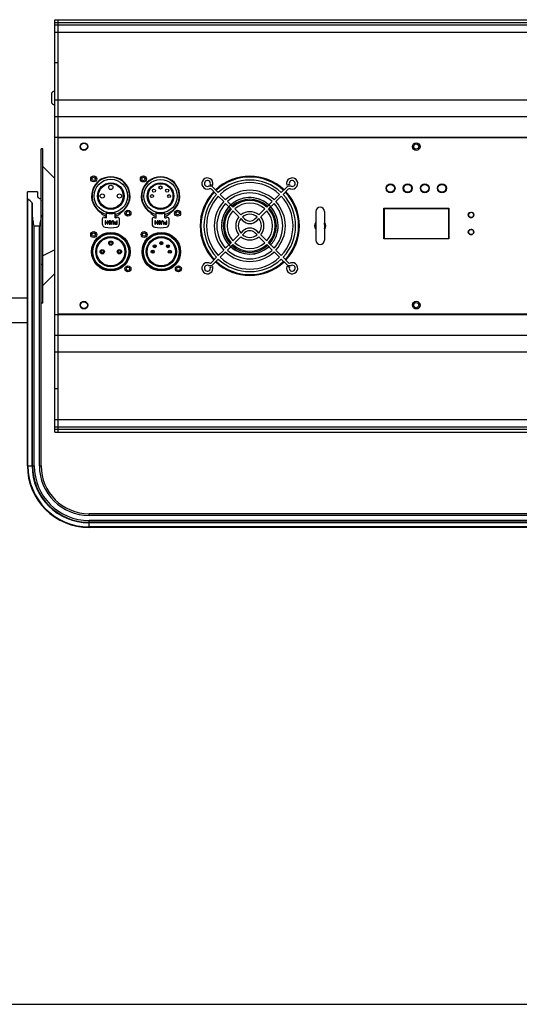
# Model space of a CAD drawing. Header units: millimetres. Extents: x -173733 to 2162, y 0 to 2473.
# Tile 2 of 17: x 342 to 633, y 0 to 575. Entities that reach past the tile are written whole.
import ezdxf

# ---------------------------------------------------------------- set-up
doc = ezdxf.new("R2010")
doc.units = ezdxf.units.MM
doc.header["$LTSCALE"] = 108.9
doc.layers.get('0').update_dxf_attribs({"linetype": 'CONTINUOUS'})
doc.layers.add('solid', color=7, linetype='CONTINUOUS', lineweight=30)
doc.layers.add('table', color=7, linetype='CONTINUOUS', lineweight=30)

msp = doc.modelspace()

# ---------------------------------------------------------------- linework, layer by layer
at = {"color": 7, "linetype": 'Continuous'}
for p, q in [((0, 0), (1980, 0)), ((23.33, 0), (1956.67, 0))]:
    msp.add_line(p, q, dxfattribs=at)
at = {"color": 2, "linetype": 'Continuous'}
msp.add_line((23.32, -0.01), (1956.65, -0.01), dxfattribs=at)
at = {"layer": 'solid'}
for p, q in [((362.16, 334.15), (362.16, 574.89)), ((362.16, 574.89), (784.16, 574.89)), ((362.16, 573.24), (784.16, 573.24)), ((362.16, 571.89), (784.16, 571.89)), ((364.16, 334.15), (364.16, 574.89)), ((362.16, 567.53), (784.16, 567.53)), ((364.16, 549.73), (362.16, 549.73)), ((360.16, 531.15), (360.16, 527.15)), ((362.16, 528.11), (784.16, 528.11)), ((362.16, 518.32), (784.16, 518.32)), ((362.16, 506.32), (784.16, 506.32)), ((782.16, 505.92), (364.16, 505.92)), ((379.16, 503.07), (379.16, 502.82)), ((570.91, 500.82), (571.66, 500.82)), ((575.41, 500.82), (574.66, 500.82)), ((354.16, 413.72), (354.16, 499.42)), ((355.16, 499.42), (354.16, 499.42)), ((355.16, 409.42), (355.16, 499.42)), ((379.16, 498.57), (379.16, 498.82)), ((362.16, 482.21), (355.16, 489.21)), ((452.91, 478.74), (454.34, 478.28)), ((499.08, 478.74), (497.65, 478.28)), ((346.16, 314.42), (346.16, 474.42)), ((351.91, 474.42), (346.16, 474.42)), ((351.91, 474.42), (351.95, 474.42)), ((352.16, 471.43), (352.16, 474.41)), ((383.86, 473.84), (383.86, 469.94)), ((405.86, 469.94), (405.86, 473.84)), ((412.88, 473.79), (412.88, 469.89)), ((434.88, 469.89), (434.88, 473.79)), ((453.57, 475.89), (456.56, 472.9)), ((454.63, 476.95), (457.62, 473.96)), ((457.62, 471.84), (460.8, 468.66)), ((458.68, 472.9), (461.86, 469.72)), ((490.13, 469.72), (493.31, 472.9)), ((491.19, 468.66), (494.37, 471.84)), ((494.37, 473.96), (497.36, 476.95)), ((495.43, 472.9), (498.42, 475.89)), ((346.46, 314.42), (346.46, 470.19)), ((348.87, 314.42), (348.87, 467.97)), ((349.16, 314.42), (349.16, 467.16)), ((461.86, 467.59), (465.05, 464.41)), ((462.92, 468.65), (466.11, 465.47)), ((467.34, 467.38), (467.34, 467.38)), ((485.88, 465.47), (489.07, 468.65)), ((486.94, 464.41), (490.13, 467.59)), ((392.36, 459.18), (392.36, 462.51)), ((397.36, 459.18), (397.36, 462.51)), ((421.38, 459.13), (421.38, 462.46)), ((426.38, 459.13), (426.38, 462.46)), ((466.11, 463.35), (469.66, 459.8)), ((467.17, 464.41), (470.72, 460.86)), ((481.27, 460.86), (484.82, 464.41)), ((482.34, 459.8), (485.88, 463.35)), ((491.44, 460.32), (491.46, 460.28)), ((514.58, 462.9), (514.58, 446.15)), ((519.58, 462.9), (519.58, 446.15)), ((554.16, 446.92), (554.16, 464.92)), ((554.16, 464.92), (592.16, 464.92)), ((554.41, 464.92), (554.41, 446.92)), ((554.41, 464.67), (591.91, 464.67)), ((591.91, 464.92), (591.91, 446.92)), ((592.16, 464.92), (592.16, 446.92)), ((350.16, 314.42), (350.16, 454.42)), ((353.16, 454.42), (350.16, 454.42)), ((353.16, 314.42), (353.16, 454.42)), ((389.89, 458.51), (389.89, 455.71)), ((391.62, 457.43), (391.62, 455.53)), ((391.86, 457.43), (391.62, 457.43)), ((391.62, 455.53), (391.86, 455.53)), ((391.86, 456.54), (391.86, 457.43)), ((392.97, 456.54), (391.86, 456.54)), ((391.86, 455.53), (391.86, 456.3)), ((391.86, 456.3), (392.97, 456.3)), ((392.97, 457.43), (392.97, 456.54)), ((393.21, 457.43), (392.97, 457.43)), ((392.97, 456.3), (392.97, 455.53)), ((392.97, 455.53), (393.21, 455.53)), ((393.21, 455.53), (393.21, 457.43)), ((393.6, 457.15), (393.53, 456.99)), ((393.53, 456.99), (393.53, 456.78)), ((393.53, 456.78), (393.6, 456.62)), ((393.76, 457.31), (393.6, 457.15)), ((393.6, 456.62), (393.76, 456.46)), ((393.64, 455.97), (393.68, 455.85)), ((393.88, 455.97), (393.64, 455.97)), ((393.68, 455.85), (393.8, 455.69)), ((393.92, 457.39), (393.76, 457.31)), ((393.76, 456.95), (393.84, 457.07)), ((393.76, 456.82), (393.76, 456.95)), ((393.84, 456.7), (393.76, 456.82)), ((393.76, 456.46), (393.92, 456.38)), ((393.8, 455.69), (393.96, 455.57)), ((393.84, 457.07), (393.96, 457.15)), ((393.96, 456.62), (393.84, 456.7)), ((393.92, 455.89), (393.88, 455.97)), ((394.12, 457.43), (393.92, 457.39)), ((393.92, 456.38), (394.12, 456.34)), ((394, 455.81), (393.92, 455.89)), ((393.96, 457.15), (394.12, 457.19)), ((394.12, 456.58), (393.96, 456.62)), ((393.96, 455.57), (394.16, 455.53)), ((394.12, 455.77), (394, 455.81)), ((394.44, 457.43), (394.12, 457.43)), ((394.12, 457.19), (394.44, 457.19)), ((394.36, 456.58), (394.12, 456.58)), ((394.12, 456.34), (394.36, 456.34)), ((394.36, 455.77), (394.12, 455.77)), ((394.16, 455.53), (394.36, 455.53)), ((394.52, 456.54), (394.36, 456.58)), ((394.36, 456.34), (394.48, 456.3)), ((394.48, 455.81), (394.36, 455.77)), ((394.36, 455.53), (394.52, 455.57)), ((394.64, 457.39), (394.44, 457.43)), ((394.44, 457.19), (394.6, 457.15)), ((394.48, 456.3), (394.6, 456.22)), ((394.6, 455.89), (394.48, 455.81)), ((394.68, 456.46), (394.52, 456.54)), ((394.52, 455.57), (394.68, 455.65)), ((394.6, 457.15), (394.72, 457.03)), ((394.6, 456.22), (394.64, 456.09)), ((394.64, 456.01), (394.6, 455.89)), ((394.84, 457.27), (394.64, 457.39)), ((394.64, 456.09), (394.64, 456.01)), ((394.84, 456.3), (394.68, 456.46)), ((394.68, 455.65), (394.84, 455.81)), ((394.72, 457.03), (394.76, 456.9)), ((394.76, 456.9), (394.99, 456.9)), ((394.96, 457.07), (394.84, 457.27)), ((394.88, 456.13), (394.84, 456.3)), ((394.84, 455.81), (394.88, 455.97)), ((394.88, 455.97), (394.88, 456.13)), ((394.99, 456.9), (394.96, 457.07)), ((395.35, 456.99), (395.31, 456.78)), ((395.31, 456.78), (395.31, 455.53)), ((395.31, 455.53), (395.55, 455.53)), ((395.43, 457.15), (395.35, 456.99)), ((395.59, 457.31), (395.43, 457.15)), ((395.55, 456.78), (395.59, 456.95)), ((395.55, 455.53), (395.55, 456.78)), ((395.75, 457.39), (395.59, 457.31)), ((395.59, 456.95), (395.67, 457.07)), ((395.67, 457.07), (395.79, 457.15)), ((395.95, 457.43), (395.75, 457.39)), ((395.79, 457.15), (395.95, 457.19)), ((396.11, 457.43), (395.95, 457.43)), ((395.95, 457.19), (396.11, 457.19)), ((396.31, 457.39), (396.11, 457.43)), ((396.11, 457.19), (396.27, 457.15)), ((396.27, 457.15), (396.38, 457.07)), ((396.46, 457.31), (396.31, 457.39)), ((396.38, 457.07), (396.46, 456.95)), ((396.62, 457.15), (396.46, 457.31)), ((396.46, 456.95), (396.5, 456.78)), ((396.5, 456.78), (396.5, 455.53)), ((396.5, 455.53), (396.74, 455.53)), ((396.7, 456.99), (396.62, 457.15)), ((396.74, 456.78), (396.7, 456.99)), ((396.74, 455.53), (396.74, 456.78)), ((397.1, 456.26), (397.06, 456.13)), ((397.06, 456.13), (397.06, 455.97)), ((397.06, 455.97), (397.1, 455.85)), ((397.22, 456.42), (397.1, 456.26)), ((397.1, 455.85), (397.22, 455.69)), ((397.38, 456.54), (397.22, 456.42)), ((397.22, 455.69), (397.38, 455.57)), ((397.3, 456.09), (397.34, 456.22)), ((397.3, 455.97), (397.3, 456.09)), ((397.34, 455.85), (397.3, 455.97)), ((397.34, 456.22), (397.42, 456.3)), ((397.42, 455.77), (397.34, 455.85)), ((397.58, 456.58), (397.38, 456.54)), ((397.38, 455.57), (397.58, 455.53)), ((397.42, 456.3), (397.54, 456.34)), ((397.54, 455.73), (397.42, 455.77)), ((397.54, 456.34), (398.29, 456.34)), ((398.29, 455.73), (397.54, 455.73)), ((398.29, 456.58), (397.58, 456.58)), ((397.58, 455.53), (398.53, 455.53)), ((398.29, 457.43), (398.29, 456.58)), ((398.53, 457.43), (398.29, 457.43)), ((398.29, 456.34), (398.29, 455.73)), ((398.53, 455.53), (398.53, 457.43)), ((399.83, 455.71), (399.83, 458.51)), ((418.91, 458.46), (418.91, 455.66)), ((420.64, 457.39), (420.64, 455.48)), ((420.88, 457.39), (420.64, 457.39)), ((420.64, 455.48), (420.88, 455.48)), ((420.88, 456.49), (420.88, 457.39)), ((421.99, 456.49), (420.88, 456.49)), ((420.88, 455.48), (420.88, 456.25)), ((420.88, 456.25), (421.99, 456.25)), ((421.99, 457.39), (421.99, 456.49)), ((422.23, 457.39), (421.99, 457.39)), ((421.99, 456.25), (421.99, 455.48)), ((421.99, 455.48), (422.23, 455.48)), ((422.23, 455.48), (422.23, 457.39)), ((422.63, 457.1), (422.55, 456.94)), ((422.55, 456.94), (422.55, 456.74)), ((422.55, 456.74), (422.63, 456.57)), ((422.79, 457.26), (422.63, 457.1)), ((422.63, 456.57), (422.79, 456.41)), ((422.67, 455.92), (422.71, 455.8)), ((422.9, 455.92), (422.67, 455.92)), ((422.71, 455.8), (422.83, 455.64)), ((422.94, 457.34), (422.79, 457.26)), ((422.79, 456.9), (422.87, 457.02)), ((422.79, 456.78), (422.79, 456.9)), ((422.87, 456.66), (422.79, 456.78)), ((422.79, 456.41), (422.94, 456.33)), ((422.83, 455.64), (422.98, 455.52)), ((422.87, 457.02), (422.98, 457.1)), ((422.98, 456.57), (422.87, 456.66)), ((422.94, 455.84), (422.9, 455.92)), ((423.14, 457.39), (422.94, 457.34)), ((422.94, 456.33), (423.14, 456.29)), ((423.02, 455.76), (422.94, 455.84)), ((422.98, 457.1), (423.14, 457.14)), ((423.14, 456.53), (422.98, 456.57)), ((422.98, 455.52), (423.18, 455.48)), ((423.14, 455.72), (423.02, 455.76)), ((423.46, 457.39), (423.14, 457.39)), ((423.14, 457.14), (423.46, 457.14)), ((423.38, 456.53), (423.14, 456.53)), ((423.14, 456.29), (423.38, 456.29)), ((423.38, 455.72), (423.14, 455.72)), ((423.18, 455.48), (423.38, 455.48)), ((423.54, 456.49), (423.38, 456.53)), ((423.38, 456.29), (423.5, 456.25)), ((423.5, 455.76), (423.38, 455.72)), ((423.38, 455.48), (423.54, 455.52)), ((423.66, 457.34), (423.46, 457.39)), ((423.46, 457.14), (423.62, 457.1)), ((423.5, 456.25), (423.62, 456.17)), ((423.62, 455.84), (423.5, 455.76)), ((423.7, 456.41), (423.54, 456.49)), ((423.54, 455.52), (423.7, 455.6)), ((423.62, 457.1), (423.74, 456.98)), ((423.62, 456.17), (423.66, 456.05)), ((423.66, 455.97), (423.62, 455.84)), ((423.86, 457.22), (423.66, 457.34)), ((423.66, 456.05), (423.66, 455.97)), ((423.86, 456.25), (423.7, 456.41)), ((423.7, 455.6), (423.86, 455.76)), ((423.74, 456.98), (423.78, 456.86)), ((423.78, 456.86), (424.02, 456.86)), ((423.98, 457.02), (423.86, 457.22)), ((423.9, 456.09), (423.86, 456.25)), ((423.86, 455.76), (423.9, 455.92)), ((423.9, 455.92), (423.9, 456.09)), ((424.02, 456.86), (423.98, 457.02)), ((424.37, 456.94), (424.33, 456.74)), ((424.33, 456.74), (424.33, 455.48)), ((424.33, 455.48), (424.57, 455.48)), ((424.45, 457.1), (424.37, 456.94)), ((424.61, 457.26), (424.45, 457.1)), ((424.57, 456.74), (424.61, 456.9)), ((424.57, 455.48), (424.57, 456.74)), ((424.77, 457.34), (424.61, 457.26)), ((424.61, 456.9), (424.69, 457.02)), ((424.69, 457.02), (424.81, 457.1)), ((424.97, 457.39), (424.77, 457.34)), ((424.81, 457.1), (424.97, 457.14)), ((425.13, 457.39), (424.97, 457.39)), ((424.97, 457.14), (425.13, 457.14)), ((425.33, 457.34), (425.13, 457.39)), ((425.13, 457.14), (425.29, 457.1)), ((425.29, 457.1), (425.41, 457.02)), ((425.49, 457.26), (425.33, 457.34)), ((425.41, 457.02), (425.49, 456.9)), ((425.65, 457.1), (425.49, 457.26)), ((425.49, 456.9), (425.53, 456.74)), ((425.53, 456.74), (425.53, 455.48)), ((425.53, 455.48), (425.76, 455.48)), ((425.72, 456.94), (425.65, 457.1)), ((425.76, 456.74), (425.72, 456.94)), ((425.76, 455.48), (425.76, 456.74)), ((426.12, 456.21), (426.08, 456.09)), ((426.08, 456.09), (426.08, 455.92)), ((426.08, 455.92), (426.12, 455.8)), ((426.24, 456.37), (426.12, 456.21)), ((426.12, 455.8), (426.24, 455.64)), ((426.4, 456.49), (426.24, 456.37)), ((426.24, 455.64), (426.4, 455.52)), ((426.32, 456.05), (426.36, 456.17)), ((426.32, 455.92), (426.32, 456.05)), ((426.36, 455.8), (426.32, 455.92)), ((426.36, 456.17), (426.44, 456.25)), ((426.44, 455.72), (426.36, 455.8)), ((426.6, 456.53), (426.4, 456.49)), ((426.4, 455.52), (426.6, 455.48)), ((426.44, 456.25), (426.56, 456.29)), ((426.56, 455.68), (426.44, 455.72)), ((426.56, 456.29), (427.31, 456.29)), ((427.31, 455.68), (426.56, 455.68)), ((427.31, 456.53), (426.6, 456.53)), ((426.6, 455.48), (427.55, 455.48)), ((427.31, 457.39), (427.31, 456.53)), ((427.55, 457.39), (427.31, 457.39)), ((427.31, 456.29), (427.31, 455.68)), ((427.55, 455.48), (427.55, 457.39)), ((428.86, 455.66), (428.86, 458.46)), ((470.72, 458.74), (471.93, 457.53)), ((471.78, 459.8), (472.99, 458.59)), ((479, 458.59), (480.21, 459.8)), ((480.06, 457.53), (481.27, 458.74)), ((492.45, 455.7), (492.46, 455.68)), ((469.66, 449.24), (466.11, 445.7)), ((471.93, 451.52), (470.72, 450.31)), ((472.99, 450.46), (471.78, 449.25)), ((480.21, 449.25), (479, 450.46)), ((481.27, 450.31), (480.06, 451.52)), ((485.88, 445.7), (482.34, 449.24)), ((465.05, 444.64), (461.86, 441.45)), ((466.11, 443.58), (462.92, 440.39)), ((470.72, 448.18), (467.17, 444.64)), ((484.82, 444.64), (481.27, 448.18)), ((489.07, 440.39), (485.88, 443.58)), ((490.13, 441.45), (486.94, 444.64)), ((592.16, 446.92), (554.16, 446.92)), ((554.41, 447.17), (591.91, 447.17)), ((362.16, 440.49), (355.16, 436.99)), ((383.86, 441.33), (383.86, 437.53)), ((405.86, 437.53), (405.86, 441.33)), ((413.32, 441.33), (413.32, 437.53)), ((435.32, 437.53), (435.32, 441.33)), ((460.8, 440.39), (457.62, 437.21)), ((461.86, 439.33), (458.68, 436.15)), ((493.31, 436.15), (490.13, 439.33)), ((494.37, 437.21), (491.19, 440.39)), ((355.16, 431.87), (354.16, 431.87)), ((456.56, 436.15), (453.57, 433.15)), ((457.62, 435.08), (454.63, 432.09)), ((497.36, 432.09), (494.37, 435.08)), ((498.42, 433.15), (495.43, 436.15)), ((362.16, 426.62), (355.16, 419.62)), ((452.91, 430.31), (454.34, 430.77)), ((499.08, 430.31), (497.65, 430.77)), ((346.16, 412.32), (337.16, 412.32)), ((354.16, 314.42), (354.16, 413.72)), ((355.16, 409.42), (354.16, 409.42)), ((379.16, 410.47), (379.16, 410.22)), ((570.91, 408.22), (571.66, 408.22)), ((575.41, 408.22), (574.66, 408.22)), ((362.16, 402.72), (784.16, 402.72)), ((364.16, 403.12), (782.16, 403.12)), ((379.16, 405.97), (379.16, 406.22)), ((346.16, 397.82), (337.16, 397.82)), ((362.16, 390.72), (784.16, 390.72)), ((362.16, 380.94), (784.16, 380.94)), ((364.16, 359.31), (362.16, 359.31)), ((362.16, 341.51), (784.16, 341.51)), ((362.16, 337.15), (784.16, 337.15)), ((362.16, 335.8), (784.16, 335.8)), ((362.16, 334.15), (784.16, 334.15)), ((346.16, 314.42), (350.16, 314.42)), ((353.16, 314.42), (354.16, 314.42)), ((382.16, 285.42), (382.16, 286.42)), ((767.16, 286.42), (382.16, 286.42)), ((767.16, 285.42), (382.16, 285.42)), ((382.16, 278.42), (382.16, 282.42)), ((767.16, 282.42), (382.16, 282.42)), ((767.16, 281.42), (382.16, 281.42)), ((767.16, 281.12), (382.16, 281.12)), ((767.16, 278.71), (382.16, 278.71)), ((767.16, 278.42), (382.16, 278.42))]:
    msp.add_line(p, q, dxfattribs=at)
for centre, radius in [((379.16, 500.82), 2.25), ((379.16, 500.82), 2), ((573.16, 500.82), 2.25), ((573.16, 500.82), 1.5), ((384.86, 481.94), 1.75), ((384.86, 481.94), 1), ((413.88, 481.89), 1.75), ((394.86, 471.94), 9.75), ((394.86, 471.94), 7.75), ((394.86, 471.94), 7.25), ((394.86, 476.94), 1.25), ((413.88, 481.89), 1), ((423.88, 471.89), 9.75), ((423.88, 471.89), 7.75), ((423.88, 471.89), 7.25), ((423.88, 476.89), 0.9), ((558.16, 476.44), 2.6), ((558.16, 476.44), 2.5), ((558.16, 476.44), 2.3), ((568.16, 476.44), 2.6), ((568.16, 476.44), 2.5), ((568.16, 476.44), 2.3), ((578.16, 476.44), 2.6), ((578.16, 476.44), 2.5), ((578.16, 476.44), 2.3), ((588.16, 476.44), 2.6), ((588.16, 476.44), 2.5), ((588.16, 476.44), 2.3), ((389.86, 471.94), 1.25), ((399.86, 471.94), 1.25), ((418.88, 471.89), 0.9), ((420.03, 475.08), 0.9), ((427.73, 475.08), 0.9), ((428.88, 471.89), 0.9), ((404.86, 461.94), 1.75), ((404.86, 461.94), 1), ((433.88, 461.89), 1.75), ((433.88, 461.89), 1), ((605.16, 460.92), 1.6), ((605.16, 460.92), 1.5), ((384.86, 449.43), 1.75), ((394.86, 439.43), 11.25), ((394.86, 439.42), 11), ((384.86, 449.42), 1), ((394.86, 439.42), 10.46), ((414.32, 449.43), 1.75), ((424.32, 439.43), 11.25), ((424.32, 439.43), 11), ((414.32, 449.43), 1), ((424.32, 439.43), 10.46), ((605.16, 450.92), 1.6), ((605.16, 450.92), 1.5), ((394.86, 439.42), 8.79), ((394.86, 439.42), 8.25), ((394.86, 444.42), 1.25), ((394.86, 444.42), 0.71), ((424.32, 439.43), 8.79), ((424.32, 439.43), 8.25), ((420.48, 442.63), 0.9), ((420.48, 442.63), 0.4), ((424.32, 444.43), 0.9), ((424.32, 444.43), 0.36), ((428.17, 442.63), 0.9), ((428.17, 442.63), 0.4), ((389.86, 439.42), 1.25), ((389.86, 439.42), 0.71), ((399.86, 439.42), 1.25), ((399.86, 439.42), 0.71), ((419.32, 439.43), 0.9), ((419.32, 439.43), 0.36), ((429.32, 439.43), 0.9), ((429.32, 439.43), 0.36), ((404.86, 429.43), 1.75), ((434.32, 429.43), 1.75), ((404.86, 429.42), 1), ((434.32, 429.43), 1), ((379.16, 408.22), 2.25), ((379.16, 408.22), 2), ((573.16, 408.22), 2.25), ((573.16, 408.22), 1.5)]:
    msp.add_circle(centre, radius, dxfattribs=at)
for centre, radius, start, end in [((362.16, 531.15), 2, 90, 180), ((362.16, 527.15), 2, 180, 270), ((394.86, 471.94), 11.25, 303.09648, 236.90345), ((394.86, 471.94), 11, 283.13656, 256.86344), ((423.88, 471.89), 11.25, 303.09651, 236.90349), ((476, 454.52), 29, 46.48524, 133.51476), ((476, 454.52), 28.5, 46.51128, 133.48872), ((423.88, 471.89), 11, 283.13656, 256.86344), ((451.25, 479.27), 3.25, 342.24814, 288.6122), ((451.25, 479.27), 1.75, 342.24814, 288.6122), ((452.68, 475.01), 2.75, 45, 108.6122), ((476, 454.52), 26.75, 46.60663, 133.39337), ((476, 454.52), 25.25, 46.70211, 133.29789), ((499.31, 475.01), 2.75, 71.3878, 135), ((500.74, 479.27), 3.25, 251.3878, 197.75186), ((500.74, 479.27), 1.75, 251.3878, 197.75186), ((352.17, 495.01), 20.6, 269.39497, 269.67747), ((352.17, 495.01), 20.59, 269.39462, 269.67752), ((476, 454.52), 29, 136.48524, 223.51476), ((476, 454.52), 28.5, 136.51128, 223.48872), ((476, 454.52), 26.75, 136.60663, 223.39337), ((476, 454.52), 25.25, 136.70211, 223.29789), ((452.68, 475.01), 1.25, 45, 108.6122), ((476, 454.52), 20.75, 47.07138, 132.92862), ((476, 454.52), 19.25, 47.23287, 132.76713), ((476, 454.52), 25.25, 316.70211, 43.29789), ((476, 454.52), 26.75, 316.60663, 43.39337), ((476, 454.52), 28.5, 316.51128, 43.48872), ((476, 454.52), 29, 316.48524, 43.51476), ((499.31, 475.01), 1.25, 71.3878, 135), ((476, 454.52), 20.75, 137.07138, 222.92862), ((476, 454.52), 19.25, 137.23287, 222.76713), ((476, 454.52), 16.5, 329.00343, 312.39475), ((476, 454.52), 16.5, 75.99659, 132.38833), ((476, 454.52), 15.5, 47.77656, 132.22553), ((476, 454.52), 14.75, 47.9146, 132.0854), ((476, 454.52), 13.25, 48.24489, 131.75511), ((476, 454.52), 16.5, 47.60706, 71.86058), ((476, 454.52), 19.25, 317.23287, 42.76713), ((476, 454.52), 20.75, 317.07138, 42.92862), ((394.86, 467.64), 8, 219.8357, 251.68588), ((394.86, 471.94), 10.25, 255.88269, 284.11709), ((394.86, 467.64), 8, 288.31412, 320.16424), ((423.88, 467.59), 8, 219.83573, 251.68588), ((423.88, 471.89), 10.25, 255.88269, 284.11709), ((423.88, 467.59), 8, 288.31412, 320.16427), ((476, 454.52), 16.5, 137.60393, 174.71772), ((476, 454.52), 15.5, 137.78063, 222.20869), ((476, 454.52), 14.75, 137.9146, 222.0854), ((476, 454.52), 13.25, 138.24489, 221.75511), ((476, 454.52), 8.25, 50.21591, 129.78409), ((476, 454.52), 6.75, 51.37937, 128.62063), ((476, 454.52), 13.25, 318.24489, 41.75511), ((476, 454.52), 14.75, 317.9146, 42.0854), ((476, 454.52), 15.5, 317.78114, 42.21877), ((476, 454.52), 16.5, 24.60466, 42.38973), ((475.95, 454.5), 16.55, 20.57781, 22.77108), ((476.05, 454.54), 16.45, 12.26704, 20.43579), ((517.08, 462.9), 2.5, 0, 180), ((604.97, 462.19), 0.413, 147.28214, 165.37314), ((605.35, 462.19), 0.413, 130.28156, 148.64914), ((604.97, 462.19), 0.413, 31.35086, 49.71844), ((605.35, 462.19), 0.413, 14.62686, 32.71786), ((390.89, 458.51), 1, 73.50739, 180), ((391.89, 455.71), 2, 180, 259.61441), ((394.86, 471.94), 13, 253.50739, 258.91251), ((394.86, 471.94), 13, 281.08749, 286.49261), ((397.83, 455.71), 2, 280.38559, 0), ((398.83, 458.51), 1, 0, 106.49261), ((419.91, 458.46), 1, 73.50739, 180), ((420.91, 455.66), 2, 180, 259.61441), ((423.88, 471.89), 13, 253.50739, 258.91251), ((423.88, 471.89), 13, 281.08749, 286.49261), ((426.86, 455.66), 2, 280.38559, 0), ((427.86, 458.46), 1, 0, 106.49261), ((476, 454.52), 16.5, 178.89038, 222.38757), ((476, 454.52), 8.25, 140.21591, 219.78409), ((476, 454.52), 6.75, 141.37937, 218.62063), ((476, 461.59), 5.75, 225, 315), ((476, 461.59), 4.25, 225, 315), ((476, 454.52), 6.75, 321.37937, 38.62063), ((476, 454.52), 8.25, 320.21591, 39.78409), ((517.08, 454.52), 3.25, 141.34152, 218.65848), ((517.08, 454.54), 3, 146.65371, 180.07266), ((517.08, 454.52), 3, 146.43252, 213.53077), ((515.61, 455.73), 1.1, 160.69271, 161.81843), ((515.6, 455.73), 1.09, 159.59118, 160.69261), ((517.08, 454.52), 3, 326.51464, 33.57843), ((522.84, 456.29), 3.26, 181.90237, 182.02274), ((518.56, 455.73), 1.09, 19.31492, 20.41039), ((517.08, 454.54), 3, 358.54422, 33.34411), ((518.55, 455.73), 1.1, 18.26254, 19.31494), ((517.08, 454.52), 3.25, 321.34152, 38.65848), ((604.97, 459.65), 0.413, 194.62654, 212.71747), ((605.35, 459.65), 0.413, 211.35052, 229.71787), ((604.97, 459.65), 0.413, 310.28213, 328.64948), ((605.35, 459.65), 0.413, 327.28253, 345.37346), ((394.86, 471.94), 18.5, 259.61441, 280.38559), ((423.88, 471.89), 18.5, 259.61441, 280.38559), ((476, 454.52), 6.75, 231.37937, 308.62063), ((476, 447.45), 5.75, 45, 135), ((476, 447.45), 4.25, 45, 135), ((476.09, 454.51), 16.41, 350.07742, 355.87384), ((604.97, 452.19), 0.413, 147.28214, 165.37314), ((604.97, 449.65), 0.413, 194.62654, 212.71747), ((605.35, 452.19), 0.413, 130.28156, 148.64914), ((605.35, 449.65), 0.413, 211.35052, 229.71787), ((604.97, 452.19), 0.413, 31.35086, 49.71844), ((604.97, 449.65), 0.413, 310.28213, 328.64948), ((605.35, 452.19), 0.413, 14.62686, 32.71786), ((605.35, 449.65), 0.413, 327.28253, 345.37346), ((476, 454.52), 15.5, 227.7848, 312.22549), ((476, 454.52), 14.75, 227.9146, 312.0854), ((476, 454.52), 13.25, 228.24489, 311.75511), ((476, 454.52), 8.25, 230.21591, 309.78409), ((476, 454.52), 16.5, 317.60525, 329.00343), ((517.08, 446.15), 2.5, 180, 0), ((476, 454.52), 20.75, 227.07138, 312.92862), ((476, 454.52), 19.25, 227.23287, 312.76713), ((476, 454.52), 16.5, 227.60525, 312.39321), ((451.25, 429.77), 3.25, 71.3878, 17.75186), ((451.25, 429.77), 1.75, 71.3878, 17.75186), ((452.68, 434.04), 2.75, 251.3878, 315), ((452.68, 434.04), 1.25, 251.3878, 315), ((476, 454.52), 29, 226.48524, 313.51476), ((476, 454.52), 28.5, 226.51128, 313.48872), ((476, 454.52), 26.75, 226.60663, 313.39337), ((476, 454.52), 25.25, 226.70211, 313.29789), ((499.31, 434.04), 2.75, 225, 288.6122), ((500.74, 429.77), 3.25, 162.24814, 108.6122), ((499.31, 434.04), 1.25, 225, 288.6122), ((500.74, 429.77), 1.75, 162.24814, 108.6122), ((382.16, 314.42), 36, 180, 270), ((382.16, 314.42), 35.71, 180, 270), ((382.16, 314.42), 33.29, 180, 270), ((382.16, 314.42), 33, 180, 270), ((382.16, 314.42), 32, 180, 270), ((382.16, 314.42), 29, 180, 270), ((382.16, 314.42), 28, 180, 270)]:
    msp.add_arc(centre, radius, start, end, dxfattribs=at)
for centre, start_param, end_param in [((334.16, 454.42), -0.826191, -0.661935), ((341.23, 454.42), -0.683876, -0.595704)]:
    msp.add_ellipse(centre, major_axis=(0, 20), ratio=1, start_param=start_param, end_param=end_param, dxfattribs=at)
for points, knots in [([(352.05, 474.41), (352.07, 474.41), (352.09, 474.41), (352.12, 474.41), (352.13, 474.41)], [0, 0, 0, 0, 0.560718, 1, 1, 1, 1]), ([(352.13, 474.41), (352.14, 474.41), (352.15, 474.41), (352.16, 474.41), (352.16, 474.41)], [0, 0, 0, 0, 0.743146, 1, 1, 1, 1]), ([(352.16, 471.43), (352.16, 471.39), (352.19, 471.2), (352.34, 471.05), (352.46, 470.97)], [0, 0, 0, 0, 0.217889, 1, 1, 1, 1]), ([(346.46, 470.19), (346.41, 470.23), (346.26, 470.37), (346.16, 470.57), (346.16, 470.72)], [0, 0, 0, 0, 0.286767, 1, 1, 1, 1]), ([(349.16, 467.16), (349.16, 467.37), (349.09, 467.68), (348.92, 467.91), (348.87, 467.97)], [0, 0, 0, 0, 0.739525, 1, 1, 1, 1]), ([(353.87, 469.92), (353.92, 469.88), (354.08, 469.72), (354.16, 469.48), (354.16, 469.31)], [0, 0, 0, 0, 0.273571, 1, 1, 1, 1]), ([(350.16, 454.42), (349.93, 455.46), (349.47, 457.52), (349.16, 459.62), (349.16, 460.66)], [0, 0, 0, 0, 0.506576, 1, 1, 1, 1]), ([(354.16, 460.66), (354.16, 459.62), (353.85, 457.52), (353.4, 455.46), (353.16, 454.42)], [0, 0, 0, 0, 0.493419, 1, 1, 1, 1]), ([(514.57, 455.23), (514.53, 455.37), (514.49, 455.59), (514.51, 455.88), (514.54, 456.01), (514.56, 456.07)], [0, 0, 0, 0, 0.521653, 0.76562, 1, 1, 1, 1]), ([(514.58, 456.18), (514.58, 456.16), (514.58, 456.12), (514.57, 456.08), (514.57, 456.07)], [0, 0, 0, 0, 0.670365, 1, 1, 1, 1]), ([(519.59, 456.07), (519.59, 456.07), (519.59, 456.07), (519.59, 456.06), (519.59, 456.07), (519.59, 456.07), (519.59, 456.07), (519.58, 456.08), (519.58, 456.1), (519.58, 456.12), (519.58, 456.15), (519.58, 456.16), (519.58, 456.17)], [0, 0, 0, 0, 0.031478, 0.033447, 0.03402, 0.043133, 0.094815, 0.193774, 0.341668, 0.531213, 0.752186, 1, 1, 1, 1]), ([(519.59, 455.23), (519.63, 455.37), (519.67, 455.59), (519.65, 455.88), (519.62, 456.01), (519.6, 456.07)], [0, 0, 0, 0, 0.521681, 0.765637, 1, 1, 1, 1])]:
    msp.add_open_spline(points, degree=3, knots=knots, dxfattribs=at)
for points in [[(466.94, 468.32), (466.94, 468.32), (466.94, 468.32), (466.94, 468.32)], [(467.34, 467.38), (467.34, 467.38), (467.34, 467.38), (467.34, 467.38)], [(467.34, 467.38), (467.34, 467.38), (467.34, 467.38), (467.34, 467.38)]]:
    msp.add_open_spline(points, degree=3, dxfattribs=at)
at = {"layer": 'table'}
for p, q in [((412.68, 472.27), (412.68, 471.49)), ((604.23, 462.09), (604.15, 462.09)), ((606.18, 462.09), (606.09, 462.09)), ((604.23, 452.09), (604.15, 452.09)), ((606.18, 452.09), (606.09, 452.09)), ((383.68, 439.99), (383.68, 439.42)), ((406.04, 439.42), (406.04, 438.87))]:
    msp.add_line(p, q, dxfattribs=at)
for centre, radius, start, end in [((383.86, 472.95), 0.159, 89.99877, 270.00123), ((383.86, 471.94), 0.159, 99.59881, 260.40123), ((405.86, 471.94), 0.159, 279.59879, 80.40121), ((412.88, 471.89), 0.159, 99.59881, 260.40123), ((434.88, 471.89), 0.159, 279.59879, 80.40121), ((605.16, 460.92), 1.54, 130, 50), ((604.15, 462.09), 0.0635, 180, 278.54176), ((604.17, 462.1), 0.0635, 180, 263.55057), ((604.15, 462.09), 0.0635, 0, 65.39371), ((604.17, 462.1), 0.0635, 0, 70.97762), ((606.15, 462.1), 0.0635, 109.02238, 180), ((606.18, 462.09), 0.0635, 114.60629, 195.67796), ((606.15, 462.1), 0.0635, 276.44944, 0), ((606.18, 462.09), 0.0635, 261.45824, 0), ((605.16, 450.92), 1.54, 130, 50), ((604.15, 452.09), 0.0635, 180, 278.54176), ((604.17, 452.1), 0.0635, 180, 263.55057), ((604.15, 452.09), 0.0635, 0, 65.39371), ((604.17, 452.1), 0.0635, 0, 70.97762), ((606.15, 452.1), 0.0635, 109.02238, 180), ((606.18, 452.09), 0.0635, 114.60629, 195.67796), ((606.15, 452.1), 0.0635, 276.44944, 0), ((606.18, 452.09), 0.0635, 261.45824, 0), ((383.86, 439.42), 0.25, 89.99811, 166.33676), ((383.86, 439.42), 0.25, 196.00398, 270.00189), ((383.68, 439.42), 0.159, 250.23512, 110.29225), ((405.86, 439.42), 0.25, 13.65217, 89.99967), ((405.86, 439.42), 0.25, 270.00033, 344.00383), ((406.04, 439.42), 0.159, 69.70581, 289.76681), ((413.32, 439.43), 0.25, 89.99863, 165.05663), ((413.02, 439.33), 0.159, 300.74057, 69.19639), ((413.32, 439.43), 0.25, 194.94183, 270.00137), ((435.32, 439.43), 0.25, 14.93501, 90.00019), ((435.32, 439.43), 0.25, 269.99981, 345.06653)]:
    msp.add_arc(centre, radius, start, end, dxfattribs=at)

doc.saveas('drawing.dxf')
